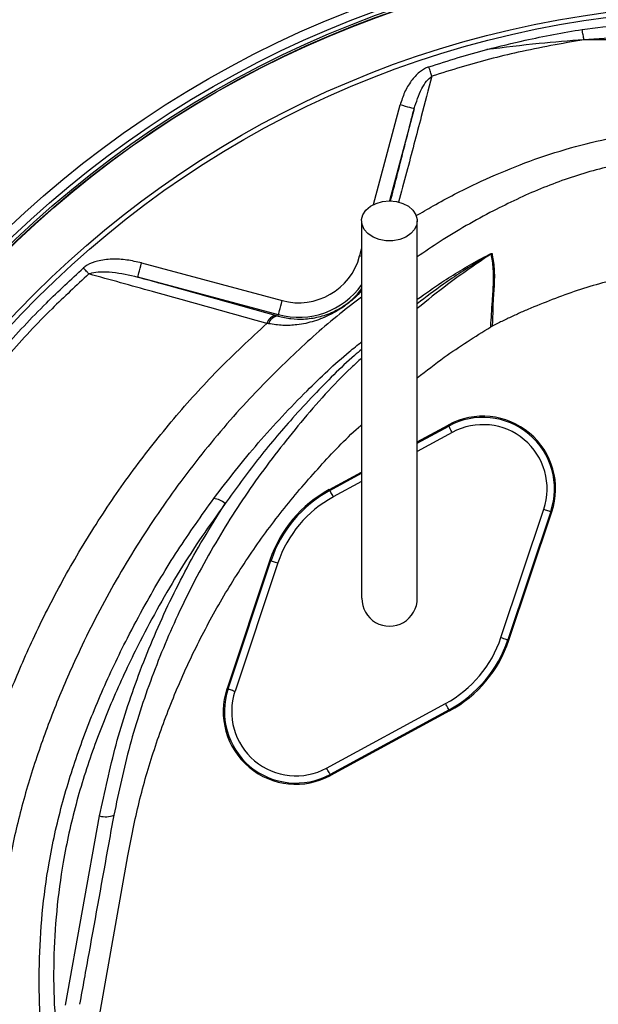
# Model space of a CAD drawing. Header units: millimetres. Extents: x 10 to 809, y 8 to 1712.
# Tile 16 of 20: x 211 to 330, y 1306 to 1509. Entities that reach past the tile are written whole.
import ezdxf

# ---------------------------------------------------------------- set-up
doc = ezdxf.new("R2010")
doc.units = ezdxf.units.MM

msp = doc.modelspace()

# ---------------------------------------------------------------- linework, layer by layer
at = {"color": 8, "linetype": 'Continuous', "lineweight": 25}
for p, q in [((283.48, 1471.02), (288.99, 1491.57)), ((291.88, 1490.79), (286.79, 1471.76)), ((280.64, 1460.4), (281.03, 1461.87)), ((281.04, 1460.29), (280.64, 1460.4)), ((292.53, 1421.76), (299.02, 1425.28)), ((299.73, 1423.97), (292.53, 1420.05)), ((274.49, 1411.97), (281.03, 1415.52)), ((281.03, 1413.81), (275.2, 1410.65))]:
    msp.add_line(p, q, dxfattribs=at)
at = {"color": 7, "linetype": 'Continuous', "lineweight": 25}
for p, q in [((235.65, 1458.94), (264.65, 1451.17)), ((263.87, 1448.27), (234.87, 1456.04)), ((263.43, 1448.08), (263.8, 1447.98)), ((263.8, 1447.98), (263.87, 1448.27)), ((261.85, 1446.41), (261.51, 1446.48)), ((292.53, 1422.03), (298.91, 1425.49)), ((299.02, 1425.28), (298.91, 1425.49)), ((274.38, 1412.18), (281.03, 1415.79)), ((274.49, 1411.97), (274.38, 1412.18)), ((309.79, 1381.63), (318.64, 1408.1)), ((320.06, 1407.63), (311.21, 1381.16)), ((311.44, 1381.08), (320.29, 1407.55)), ((320.06, 1407.63), (320.29, 1407.55)), ((262.12, 1397.57), (253.27, 1371.1)), ((253.49, 1371.03), (262.34, 1397.5)), ((263.77, 1397.02), (254.92, 1370.55)), ((262.34, 1397.5), (262.12, 1397.57)), ((311.21, 1381.16), (311.44, 1381.08)), ((253.49, 1371.03), (253.27, 1371.1)), ((273.82, 1354.69), (298.35, 1368)), ((299.07, 1366.68), (274.54, 1353.37)), ((299.18, 1366.47), (274.65, 1353.16)), ((299.07, 1366.68), (299.18, 1366.47)), ((274.54, 1353.37), (274.65, 1353.16)), ((219.94, 1305.75), (227, 1344.81)), ((226.76, 1302.39), (232.78, 1336.54))]:
    msp.add_line(p, q, dxfattribs=at)
at = {"color": 7, "linetype": 'Continuous', "lineweight": 25, "flags": 128}
for points in [[(326.89, 1505.03), (326.85, 1505.25), (326.82, 1505.48), (326.78, 1505.74), (326.73, 1506.01), (326.69, 1506.28), (326.64, 1506.57), (326.6, 1506.87), (326.55, 1507.16)], [(295.55, 1497.49), (295.48, 1497.7), (295.41, 1497.91), (295.33, 1498.14), (295.25, 1498.39), (295.17, 1498.64), (295.08, 1498.89), (295, 1499.15), (294.91, 1499.42)], [(291.88, 1490.79), (291.82, 1490.81), (291.65, 1490.85), (291.38, 1490.93), (291.02, 1491.02), (290.58, 1491.14), (290.08, 1491.27), (289.55, 1491.42), (288.99, 1491.57)], [(286.78, 1471.76), (288.21, 1471.63), (289.55, 1471.25), (290.71, 1470.64), (291.63, 1469.85), (292.25, 1468.91), (292.52, 1467.89), (292.43, 1466.86), (291.98, 1465.88), (291.21, 1465), (290.16, 1464.29), (288.89, 1463.8), (287.5, 1463.54), (286.06, 1463.54), (284.66, 1463.8), (283.4, 1464.29), (282.35, 1465), (281.58, 1465.88), (281.13, 1466.86), (281.04, 1467.89), (281.31, 1468.91), (281.92, 1469.85), (282.84, 1470.64), (284.01, 1471.25), (285.35, 1471.63), (286.78, 1471.76)], [(224.78, 1456.68), (224.66, 1456.82), (224.52, 1456.97), (224.39, 1457.12), (224.25, 1457.27), (224.1, 1457.43), (223.96, 1457.6), (223.81, 1457.76), (223.66, 1457.93)], [(234.87, 1456.04), (234.89, 1456.11), (234.94, 1456.28), (235.01, 1456.55), (235.1, 1456.91), (235.22, 1457.35), (235.36, 1457.84), (235.5, 1458.38), (235.65, 1458.94)], [(263.87, 1448.27), (263.89, 1448.34), (263.94, 1448.51), (264.01, 1448.78), (264.11, 1449.14), (264.22, 1449.58), (264.36, 1450.07), (264.5, 1450.61), (264.65, 1451.17)], [(299.73, 1423.97), (299.6, 1424.22), (299.46, 1424.46), (299.34, 1424.69), (299.23, 1424.89), (299.14, 1425.05), (299.08, 1425.18), (299.04, 1425.25), (299.02, 1425.28)], [(275.2, 1410.65), (275.07, 1410.91), (274.93, 1411.15), (274.81, 1411.38), (274.7, 1411.58), (274.61, 1411.74), (274.55, 1411.86), (274.5, 1411.94), (274.49, 1411.97)], [(318.64, 1408.1), (318.92, 1408.01), (319.18, 1407.92), (319.42, 1407.84), (319.64, 1407.77), (319.82, 1407.71), (319.95, 1407.66), (320.03, 1407.64), (320.06, 1407.63)], [(262.34, 1397.5), (262.38, 1397.49), (262.46, 1397.46), (262.59, 1397.41), (262.77, 1397.35), (262.98, 1397.28), (263.23, 1397.2), (263.49, 1397.11), (263.77, 1397.02)], [(309.79, 1381.63), (310.06, 1381.54), (310.33, 1381.45), (310.57, 1381.37), (310.79, 1381.3), (310.96, 1381.24), (311.1, 1381.19), (311.18, 1381.17), (311.21, 1381.16)], [(253.49, 1371.03), (253.52, 1371.02), (253.61, 1370.99), (253.74, 1370.94), (253.92, 1370.88), (254.13, 1370.81), (254.38, 1370.73), (254.64, 1370.64), (254.92, 1370.55)], [(299.07, 1366.68), (299.05, 1366.71), (299.01, 1366.79), (298.94, 1366.91), (298.85, 1367.08), (298.75, 1367.28), (298.62, 1367.5), (298.49, 1367.75), (298.35, 1368)], [(274.54, 1353.37), (274.52, 1353.4), (274.48, 1353.48), (274.41, 1353.6), (274.32, 1353.76), (274.22, 1353.96), (274.09, 1354.19), (273.96, 1354.43), (273.82, 1354.69)]]:
    msp.add_lwpolyline(points, dxfattribs=at)
at = {"color": 7, "linetype": 'Continuous', "lineweight": 25}
for radius in [258.01, 217.51, 215.64, 214.77, 214.37, 214.31, 204, 203]:
    msp.add_circle((357.78, 1308.33), radius, dxfattribs=at)
for centre, radius, start, end in [((381.73, 1336.83), 372.4, 104.6822, 165.7118), ((381.73, 1336.83), 372.23, 104.682, 165.7118), ((268.03, 1463.78), 13.05, 255, 345), ((309.36, 1458.24), 3.02, 118.1501, 121.7828), ((263.59, 1445.95), 2.14, 94.2171, 165.6729), ((263.91, 1445.85), 2.13, 93.1122, 164.84), ((306.06, 1412.31), 15, 341.5102, 118.4898), ((306.06, 1412.31), 14.76, 341.5102, 118.4898), ((306.06, 1412.31), 13.26, 341.5102, 118.4898), ((286.78, 1389.33), 26, 118.4898, 161.5102), ((286.78, 1389.33), 25.76, 118.4898, 161.5102), ((286.78, 1389.33), 24.26, 118.4898, 161.5102), ((250.12, 1406.22), 4.13, 47.7817, 84.2491), ((286.81, 1389.69), 5.72, 179.5178, 0.3668), ((286.78, 1389.33), 24.26, 298.4898, 341.5102), ((286.78, 1389.33), 25.76, 298.4898, 341.5102), ((286.78, 1389.33), 26, 298.4898, 341.5102), ((267.49, 1366.34), 15, 161.5102, 298.4898), ((267.49, 1366.34), 14.76, 161.5102, 298.4898), ((267.49, 1366.34), 13.26, 161.5102, 298.4898), ((228.26, 1348.61), 4, 251.6017, 294.5625)]:
    msp.add_arc(centre, radius, start, end, dxfattribs=at)
at = {"color": 8, "linetype": 'Continuous', "lineweight": 25}
msp.add_arc((268.03, 1463.78), 16.05, 255, 324.6267, dxfattribs=at)
at = {"color": 7, "linetype": 'Continuous', "lineweight": 25}
for points, knots in [([(253.64, 1021.6), (246.34, 1023.41), (239.13, 1025.49), (228.43, 1028.99), (224.89, 1030.22), (219.6, 1032.17), (217.84, 1032.84), (214.34, 1034.2), (212.6, 1034.89), (203.94, 1038.45), (197.16, 1041.52), (183.87, 1048.13), (177.36, 1051.66), (158.25, 1062.95), (146.06, 1071.37), (131.52, 1083.07), (128.65, 1085.47), (124.39, 1089.16), (122.98, 1090.41), (120.19, 1092.92), (118.81, 1094.18), (116.08, 1096.74), (114.72, 1098.02), (112.05, 1100.63), (110.74, 1101.95), (106.83, 1105.93), (104.28, 1108.62), (91.75, 1122.29), (82.48, 1133.82), (69.71, 1151.98), (65.64, 1158.19), (59.82, 1167.72), (57.93, 1170.93), (55.16, 1175.81), (54.26, 1177.45), (52.46, 1180.74), (51.58, 1182.39), (43.76, 1197.32), (37.74, 1210.9), (27.51, 1238.68), (23.29, 1252.87), (18.34, 1274.62), (16.92, 1281.94), (15.14, 1293.05), (14.61, 1296.76), (13.67, 1304.16), (13.27, 1307.86), (11.53, 1326.36), (11.11, 1341.14), (12.16, 1370.64), (13.63, 1385.37), (16.7, 1403.75), (17.37, 1407.42), (18.48, 1412.93), (18.86, 1414.77), (19.66, 1418.43), (20.07, 1420.25), (21.36, 1425.71), (22.27, 1429.33), (24.2, 1436.51), (25.21, 1440.09), (30.55, 1457.85), (35.65, 1471.73), (47.5, 1498.85), (54.25, 1512.08), (63.74, 1528.2), (65.69, 1531.4), (69.68, 1537.74), (71.72, 1540.87), (77.98, 1550.16), (82.33, 1556.22), (95.9, 1573.99), (105.64, 1585.29), (116.1, 1596.04)], [0, 0, 0, 0, 0.03125, 0.03125, 0.046875, 0.046875, 0.054688, 0.054688, 0.0625, 0.0625, 0.09375, 0.09375, 0.125, 0.125, 0.1875, 0.1875, 0.203125, 0.203125, 0.210938, 0.210938, 0.21875, 0.21875, 0.226563, 0.226563, 0.234375, 0.234375, 0.25, 0.25, 0.3125, 0.3125, 0.34375, 0.34375, 0.359375, 0.359375, 0.367188, 0.367188, 0.375, 0.375, 0.4375, 0.4375, 0.5, 0.5, 0.53125, 0.53125, 0.546875, 0.546875, 0.5625, 0.5625, 0.625, 0.625, 0.6875, 0.6875, 0.703125, 0.703125, 0.710938, 0.710938, 0.71875, 0.71875, 0.734375, 0.734375, 0.75, 0.75, 0.8125, 0.8125, 0.875, 0.875, 0.890625, 0.890625, 0.90625, 0.90625, 0.9375, 0.9375, 1, 1, 1, 1]), ([(117.53, 1594.65), (117.36, 1594.48), (117.2, 1594.31), (116.88, 1593.98), (116.39, 1593.48), (115.26, 1592.3), (113.02, 1589.94), (111.12, 1587.9), (107.35, 1583.79), (104.89, 1581.01), (97.62, 1572.59), (92.95, 1566.84), (83.96, 1555.06), (79.63, 1549.04), (73.41, 1539.8), (71.39, 1536.69), (67.42, 1530.39), (65.48, 1527.21), (56.04, 1511.18), (49.33, 1498.03), (37.55, 1471.08), (32.47, 1457.28), (27.16, 1439.63), (26.15, 1436.07), (24.23, 1428.93), (23.32, 1425.34), (22.05, 1419.91), (21.63, 1418.1), (20.84, 1414.46), (20.46, 1412.64), (19.36, 1407.16), (18.69, 1403.51), (15.63, 1385.23), (14.16, 1370.59), (13.1, 1341.27), (13.52, 1326.58), (15.24, 1308.19), (15.64, 1304.51), (16.58, 1297.15), (17.1, 1293.47), (18.87, 1282.42), (20.28, 1275.14), (25.19, 1253.52), (29.37, 1239.41), (39.53, 1211.8), (45.51, 1198.29), (53.28, 1183.45), (54.16, 1181.81), (55.94, 1178.53), (56.84, 1176.91), (59.59, 1172.06), (61.46, 1168.86), (67.24, 1159.38), (71.29, 1153.21), (83.98, 1135.15), (93.19, 1123.69), (105.63, 1110.1), (108.17, 1107.42), (112.06, 1103.46), (113.36, 1102.15), (116.02, 1099.56), (117.36, 1098.27), (120.08, 1095.74), (121.45, 1094.48), (124.22, 1091.98), (125.62, 1090.74), (129.85, 1087.07), (132.71, 1084.69), (147.15, 1073.05), (159.27, 1064.67), (178.27, 1053.45), (184.73, 1049.93), (197.94, 1043.36), (204.69, 1040.3), (213.29, 1036.77), (215.02, 1036.08), (218.5, 1034.72), (220.25, 1034.06), (225.51, 1032.12), (229.04, 1030.9), (236.14, 1028.57), (239.71, 1027.47), (245.09, 1025.92), (246.89, 1025.42), (249.6, 1024.7), (250.95, 1024.34), (252.54, 1023.93), (253.22, 1023.76), (253.67, 1023.65), (253.9, 1023.59), (254.12, 1023.54)], [0, 0, 0, 0, 0.000977, 0.000977, 0.001953, 0.003906, 0.007812, 0.015625, 0.015625, 0.03125, 0.03125, 0.0625, 0.0625, 0.09375, 0.09375, 0.109375, 0.109375, 0.125, 0.125, 0.1875, 0.1875, 0.25, 0.25, 0.265625, 0.265625, 0.28125, 0.28125, 0.289062, 0.289062, 0.296875, 0.296875, 0.3125, 0.3125, 0.375, 0.375, 0.4375, 0.4375, 0.453125, 0.453125, 0.46875, 0.46875, 0.5, 0.5, 0.5625, 0.5625, 0.625, 0.625, 0.632812, 0.632812, 0.640625, 0.640625, 0.65625, 0.65625, 0.6875, 0.6875, 0.75, 0.75, 0.765625, 0.765625, 0.773437, 0.773437, 0.78125, 0.78125, 0.789062, 0.789062, 0.796875, 0.796875, 0.8125, 0.8125, 0.875, 0.875, 0.90625, 0.90625, 0.9375, 0.9375, 0.945312, 0.945312, 0.953125, 0.953125, 0.96875, 0.96875, 0.984375, 0.984375, 0.992187, 0.992187, 0.996094, 0.998047, 0.999023, 0.999023, 1, 1, 1, 1]), ([(326.55, 1507.16), (329.38, 1507.52), (333.09, 1507.98), (336.82, 1508.17), (337.71, 1508.22)], [0, 0, 0, 0, 0.76355, 1, 1, 1, 1]), ([(306.87, 1502.99), (306.89, 1503), (309.5, 1503.69), (316.02, 1505.3), (322.61, 1506.47), (326.55, 1507.16)], [0, 0, 0, 0, 0.002902, 0.4034, 1, 1, 1, 1]), ([(326.89, 1505.03), (322.36, 1504.23), (313.84, 1502.72), (303.42, 1499.99), (297.55, 1498.13), (295.55, 1497.49)], [0, 0, 0, 0, 0.42754, 0.804707, 1, 1, 1, 1]), ([(326.89, 1505.03), (323.81, 1504.78), (317.13, 1504.24), (310.46, 1503.43), (306.87, 1502.99)], [0, 0, 0, 0, 0.460906, 1, 1, 1, 1]), ([(337.84, 1505.52), (336.97, 1505.5), (333.32, 1505.41), (329.67, 1505.2), (326.89, 1505.03)], [0, 0, 0, 0, 0.237772, 1, 1, 1, 1]), ([(337.75, 1504.99), (335.76, 1505), (332.13, 1505.01), (328.52, 1505.02), (326.89, 1505.03)], [0, 0, 0, 0, 0.546931, 1, 1, 1, 1]), ([(294.91, 1499.42), (296.93, 1500.07), (300.89, 1501.36), (304.9, 1502.46), (306.87, 1502.99)], [0, 0, 0, 0, 0.509875, 1, 1, 1, 1]), ([(294.91, 1499.42), (294.84, 1499.39), (294.13, 1499.15), (292.78, 1498.29), (291.16, 1496.49), (289.82, 1494.19), (289.26, 1492.44), (288.99, 1491.57)], [0, 0, 0, 0, 0.021234, 0.221403, 0.461275, 0.730343, 1, 1, 1, 1]), ([(291.88, 1490.79), (292.33, 1492.2), (292.97, 1494.19), (294.31, 1496.44), (295.17, 1497.17), (295.55, 1497.49)], [0, 0, 0, 0, 0.571801, 0.808179, 1, 1, 1, 1]), ([(249.39, 1029.74), (249.35, 1029.76), (249.31, 1029.77), (249.24, 1029.8), (249.12, 1029.84), (248.85, 1029.95), (248.62, 1030.04), (248.15, 1030.22), (247.84, 1030.34), (246.9, 1030.71), (246.27, 1030.96), (244.38, 1031.72), (243.1, 1032.23), (239.27, 1033.82), (236.7, 1034.92), (231.56, 1037.21), (228.99, 1038.4), (223.86, 1040.86), (221.3, 1042.13), (216.21, 1044.75), (213.67, 1046.1), (208.62, 1048.88), (206.11, 1050.32), (198.64, 1054.72), (193.77, 1057.79), (184.22, 1064.19), (179.54, 1067.52), (170.4, 1074.45), (165.93, 1078.04), (152.83, 1089.21), (144.51, 1097.17), (134.64, 1107.79), (132.7, 1109.94), (129.82, 1113.23), (128.86, 1114.33), (126.98, 1116.55), (126.04, 1117.67), (123.27, 1121.03), (121.46, 1123.3), (117.9, 1127.87), (116.16, 1130.18), (107.63, 1141.83), (101.38, 1151.49), (90, 1171.5), (84.88, 1181.85), (79.19, 1195.22), (78.09, 1197.92), (75.97, 1203.35), (74.95, 1206.08), (72.01, 1214.28), (70.22, 1219.78), (65.33, 1236.4), (62.72, 1247.61), (58.79, 1270.31), (57.47, 1281.79), (56.66, 1296.33), (56.54, 1299.25), (56.38, 1305.07), (56.34, 1307.98), (56.36, 1316.69), (56.54, 1322.47), (57.57, 1339.75), (58.92, 1351.19), (62.93, 1373.89), (65.59, 1385.16), (69.34, 1397.73), (69.77, 1399.13), (70.64, 1401.91), (71.09, 1403.3), (72.46, 1407.45), (73.42, 1410.2), (76.39, 1418.4), (78.53, 1423.8), (85.4, 1439.78), (90.58, 1450.17), (97.84, 1462.82), (99.33, 1465.33), (102.38, 1470.31), (103.94, 1472.78), (108.73, 1480.1), (112.06, 1484.89), (115.53, 1489.59)], [0, 0, 0, 0, 0.000244, 0.000244, 0.000488, 0.000977, 0.001953, 0.001953, 0.003906, 0.003906, 0.007812, 0.007812, 0.015625, 0.015625, 0.03125, 0.03125, 0.046875, 0.046875, 0.0625, 0.0625, 0.078125, 0.078125, 0.09375, 0.09375, 0.125, 0.125, 0.15625, 0.15625, 0.1875, 0.1875, 0.25, 0.25, 0.265625, 0.265625, 0.273437, 0.273437, 0.28125, 0.28125, 0.296875, 0.296875, 0.3125, 0.3125, 0.375, 0.375, 0.4375, 0.4375, 0.453125, 0.453125, 0.46875, 0.46875, 0.5, 0.5, 0.5625, 0.5625, 0.625, 0.625, 0.640625, 0.640625, 0.65625, 0.65625, 0.6875, 0.6875, 0.75, 0.75, 0.8125, 0.8125, 0.820312, 0.820312, 0.828125, 0.828125, 0.84375, 0.84375, 0.875, 0.875, 0.9375, 0.9375, 0.953125, 0.953125, 0.96875, 0.96875, 1, 1, 1, 1]), ([(119.02, 1486.91), (115.12, 1481.48), (107.3, 1470.58), (97, 1453.26), (87.79, 1435.34), (79.82, 1416.84), (73.12, 1397.88), (67.74, 1378.51), (63.68, 1358.79), (60.93, 1338.82), (59.53, 1318.73), (59.47, 1298.63), (60.81, 1278.57), (63.49, 1258.62), (67.5, 1238.87), (72.81, 1219.45), (79.41, 1200.46), (87.3, 1181.96), (96.44, 1164), (106.77, 1146.68), (118.21, 1130.1), (130.03, 1115.22), (142.02, 1101.95), (153.97, 1090.14), (166.56, 1079), (179.72, 1068.59), (193.37, 1058.96), (205.59, 1051.33), (216.15, 1045.38), (224.89, 1040.82), (233.68, 1036.58), (240.76, 1033.44), (246.14, 1031.18), (248.52, 1030.22), (249.71, 1029.74)], [0, 0, 0, 0, 0.036329, 0.072782, 0.109278, 0.145731, 0.18206, 0.21839, 0.254843, 0.291338, 0.327791, 0.364121, 0.400466, 0.436935, 0.473446, 0.509915, 0.54626, 0.582651, 0.619165, 0.655722, 0.692237, 0.728628, 0.759019, 0.789515, 0.82006, 0.8506, 0.881083, 0.911466, 0.929635, 0.947833, 0.965998, 0.984121, 0.992066, 1, 1, 1, 1]), ([(281.03, 1467.63), (281.03, 1465.08), (281.03, 1460.3), (281.03, 1453.67), (281.03, 1448.09), (281.03, 1443.55), (281.03, 1439.75), (281.03, 1436.34), (281.03, 1431.02), (281.03, 1423.87), (281.03, 1417.45), (281.03, 1413.38), (281.03, 1411.32), (281.03, 1409.46), (281.03, 1407.78), (281.03, 1406.29), (281.03, 1404.87), (281.03, 1403.38), (281.03, 1401.6), (281.03, 1399.53), (281.03, 1397.35), (281.03, 1395.27), (281.03, 1393.43), (281.03, 1391.88), (281.03, 1390.66), (281.03, 1390.04), (281.03, 1389.73)], [0, 0, 0, 0, 0.062857, 0.117478, 0.163866, 0.202026, 0.232379, 0.261107, 0.290263, 0.372436, 0.455366, 0.478905, 0.501429, 0.522616, 0.542456, 0.560944, 0.57808, 0.597072, 0.621342, 0.655528, 0.696622, 0.7447, 0.799798, 0.86179, 0.930552, 1, 1, 1, 1]), ([(292.53, 1389.73), (292.53, 1389.98), (292.53, 1390.49), (292.53, 1391.42), (292.53, 1392.54), (292.53, 1393.81), (292.53, 1395.21), (292.53, 1396.67), (292.53, 1398.11), (292.53, 1399.64), (292.53, 1401.4), (292.53, 1403.61), (292.53, 1406.21), (292.53, 1409.23), (292.53, 1413.02), (292.53, 1417.59), (292.53, 1422.87), (292.53, 1428.17), (292.53, 1432.8), (292.53, 1437.05), (292.53, 1441.29), (292.53, 1446.48), (292.53, 1452.65), (292.53, 1459.81), (292.53, 1464.92), (292.53, 1467.63)], [0, 0, 0, 0, 0.056361, 0.113448, 0.165143, 0.211457, 0.252283, 0.287577, 0.317355, 0.341646, 0.372027, 0.403705, 0.438115, 0.475176, 0.513, 0.565877, 0.618199, 0.667429, 0.713445, 0.742396, 0.778875, 0.822868, 0.874381, 0.933423, 1, 1, 1, 1]), ([(235.65, 1458.94), (234.64, 1459.17), (232.64, 1459.64), (229.55, 1459.8), (226.77, 1459.49), (224.76, 1458.79), (223.91, 1458.13), (223.66, 1457.93)], [0, 0, 0, 0, 0.248635, 0.496978, 0.741063, 0.921702, 1, 1, 1, 1]), ([(307.68, 1445.74), (307.68, 1445.74), (307.68, 1445.74), (307.98, 1450.73), (308.22, 1453.87), (308.31, 1457.92), (307.95, 1459.85), (307.77, 1460.81)], [0, 0, 0, 0, 0.000002, 0.224368, 0.482887, 0.741432, 1, 1, 1, 1]), ([(307.94, 1460.91), (308.11, 1459.94), (308.46, 1458.01), (308.42, 1453.96), (308.06, 1450.83), (308.07, 1445.85), (307.88, 1445.85), (307.88, 1445.85)], [0, 0, 0, 0, 0.258701, 0.517358, 0.775962, 0.999998, 1, 1, 1, 1]), ([(161.29, 1349.78), (161.7, 1351.68), (163.15, 1358.25), (166.29, 1369.36), (171.15, 1382.92), (176.97, 1396.1), (183.52, 1408.5), (190.72, 1420.07), (198.44, 1430.85), (206.86, 1441.1), (215.27, 1450.15), (221.08, 1455.54), (223.66, 1457.93)], [0, 0, 0, 0, 0.045792, 0.159051, 0.272601, 0.386151, 0.49941, 0.603675, 0.708167, 0.812658, 0.916924, 1, 1, 1, 1]), ([(345.67, 1457.57), (342.46, 1457.13), (335.64, 1456.19), (325.44, 1453.46), (318.68, 1450.72), (315.3, 1449.35)], [0, 0, 0, 0, 0.307757, 0.653878, 1, 1, 1, 1]), ([(224.78, 1456.68), (222.22, 1454.31), (216.44, 1448.98), (208.07, 1440.03), (199.7, 1429.88), (192.02, 1419.2), (184.54, 1407.2), (177.51, 1393.78), (171.18, 1378.93), (166.86, 1365.94), (164.23, 1356.07), (163.19, 1351.35), (162.78, 1349.47)], [0, 0, 0, 0, 0.083038, 0.187289, 0.291768, 0.396247, 0.500498, 0.628504, 0.756721, 0.884727, 0.954198, 1, 1, 1, 1]), ([(224.78, 1456.68), (224.99, 1456.76), (225.72, 1457.05), (227.37, 1457.19), (230.56, 1457.06), (233.13, 1456.46), (234.87, 1456.04)], [0, 0, 0, 0, 0.063207, 0.229506, 0.47565, 1, 1, 1, 1]), ([(261.51, 1446.48), (257.58, 1447.57), (249.72, 1449.76), (237.47, 1453.16), (229.15, 1455.47), (224.78, 1456.68)], [0, 0, 0, 0, 0.32217, 0.644478, 1, 1, 1, 1]), ([(234.87, 1456.04), (236.51, 1455.59), (242.09, 1454.03), (251.63, 1451.37), (259.5, 1449.18), (263.43, 1448.08)], [0, 0, 0, 0, 0.171169, 0.585584, 1, 1, 1, 1]), ([(263.8, 1447.98), (264.69, 1447.78), (266.5, 1447.36), (269.3, 1447.31), (272.2, 1447.72), (274.76, 1448.59), (276.73, 1449.65), (278.09, 1450.59), (279.21, 1451.52), (280.23, 1452.54), (280.76, 1453.24), (281.03, 1453.6)], [0, 0, 0, 0, 0.1414947, 0.285994, 0.4644636, 0.6464787, 0.7504595, 0.802465, 0.8541231, 0.9254141, 1, 1, 1, 1]), ([(315.3, 1449.35), (314.95, 1449.19), (314.23, 1448.88), (313.17, 1448.39), (312.1, 1447.9), (311.04, 1447.4), (309.99, 1446.89), (308.93, 1446.38), (308.23, 1446.03), (307.88, 1445.85)], [0, 0, 0, 0, 0.142926, 0.285818, 0.428683, 0.571526, 0.714356, 0.857178, 1, 1, 1, 1]), ([(292.53, 1435.25), (294.37, 1436.68), (299.21, 1440.47), (304.44, 1443.72), (307.68, 1445.74)], [0, 0, 0, 0, 0.379222, 1, 1, 1, 1]), ([(307.88, 1445.85), (307.85, 1445.84), (307.78, 1445.8), (307.71, 1445.76), (307.68, 1445.74)], [0, 0, 0, 0, 0.499757, 1, 1, 1, 1]), ([(232.78, 1336.54), (233.51, 1340.25), (234.98, 1347.67), (238.17, 1358.58), (242.08, 1369.25), (246.75, 1379.63), (252.15, 1389.67), (258.25, 1399.27), (264.99, 1408.42), (272.4, 1416.99), (277.78, 1422.7), (280.82, 1425.37), (281.03, 1425.55)], [0, 0, 0, 0, 0.1102762, 0.2202623, 0.3305158, 0.4411343, 0.5514734, 0.6620957, 0.7721915, 0.8820011, 0.9920793, 1, 1, 1, 1]), ([(215.69, 1293.09), (215.32, 1296.58), (214.57, 1303.57), (214.44, 1314.12), (215.03, 1324.65), (216.5, 1335.68), (219.05, 1347.12), (222.75, 1358.88), (227.31, 1370.36), (231.96, 1380.17), (237.17, 1389.94), (242.95, 1399.66), (248.01, 1406.77), (250.54, 1410.32)], [0, 0, 0, 0, 0.084242, 0.168703, 0.253149, 0.337371, 0.435494, 0.533908, 0.632445, 0.730738, 0.792862, 0.896433, 1, 1, 1, 1]), ([(252.9, 1409.27), (251.27, 1407.02), (248.01, 1402.5), (243.5, 1395.47), (239.25, 1388.26), (234.73, 1379.8), (230.1, 1370.04), (225.6, 1358.83), (221.95, 1347.24), (219.45, 1335.96), (218.01, 1325.18), (217.42, 1314.91), (217.56, 1304.55), (218.29, 1297.64), (218.66, 1294.18)], [0, 0, 0, 0, 0.067318, 0.134635, 0.202407, 0.27018, 0.367566, 0.464935, 0.564271, 0.663591, 0.746802, 0.830016, 0.915007, 1, 1, 1, 1]), ([(227, 1344.81), (228.04, 1349.73), (230.13, 1359.56), (234.89, 1374.07), (240.89, 1388.29), (247.06, 1400.04), (251.37, 1406.86), (252.9, 1409.27)], [0, 0, 0, 0, 0.216361, 0.432723, 0.655359, 0.877998, 1, 1, 1, 1]), ([(229.92, 1344.97), (229.57, 1343.07), (227.85, 1333.55), (225.49, 1320.53), (223.49, 1309.41), (222.86, 1305.91)], [0, 0, 0, 0, 0.146241, 0.731195, 1, 1, 1, 1])]:
    msp.add_open_spline(points, degree=3, knots=knots, dxfattribs=at)
at = {"color": 8, "linetype": 'Continuous', "lineweight": 25}
for points, knots in [([(295.55, 1497.49), (294.82, 1494.73), (293.11, 1488.25), (290.83, 1479.6), (289.23, 1473.54), (288.68, 1471.48)], [0, 0, 0, 0, 0.33065, 0.772869, 1, 1, 1, 1]), ([(286.99, 1471.66), (287.42, 1473.34), (288.87, 1478.98), (290.48, 1485.27), (291.65, 1489.89), (291.88, 1490.79)], [0, 0, 0, 0, 0.254288, 0.854051, 1, 1, 1, 1]), ([(292.25, 1468.66), (293.43, 1469.36), (297.48, 1471.77), (304.28, 1475.23), (312.67, 1478.92), (320.95, 1481.83), (329.47, 1484.21), (335.31, 1485.27), (338.22, 1485.8)], [0, 0, 0, 0, 0.0831292, 0.2867565, 0.4632165, 0.639677, 0.8198378, 1, 1, 1, 1]), ([(338.6, 1480.32), (335.1, 1479.55), (328.08, 1478.03), (317.9, 1474.42), (307.58, 1469.53), (299.13, 1464.72), (294.08, 1461.26), (292.53, 1460.2)], [0, 0, 0, 0, 0.212317, 0.425192, 0.637522, 0.888477, 1, 1, 1, 1]), ([(292.53, 1451.45), (294.19, 1452.64), (297.06, 1454.7), (301.35, 1457.35), (304.59, 1459.24), (306.74, 1460.39), (307.61, 1460.81), (307.84, 1460.9), (307.92, 1460.92), (307.93, 1460.91), (307.94, 1460.91)], [0, 0, 0, 0, 0.333062, 0.576414, 0.819373, 0.941845, 0.973223, 0.985178, 0.992592, 1, 1, 1, 1]), ([(307.77, 1460.81), (307.77, 1460.82), (307.77, 1460.82), (307.76, 1460.82), (307.74, 1460.81), (307.68, 1460.79), (307.48, 1460.68), (306.67, 1460.22), (304.64, 1459), (301.55, 1457.03), (297.24, 1454.15), (294.31, 1451.89), (292.53, 1450.53)], [0, 0, 0, 0, 0.001957, 0.003729, 0.00565, 0.007974, 0.016529, 0.043546, 0.159832, 0.397581, 0.635445, 1, 1, 1, 1]), ([(307.77, 1460.81), (304.73, 1458.76), (299.48, 1455.22), (294.58, 1451.23), (292.53, 1449.56)], [0, 0, 0, 0, 0.579846, 1, 1, 1, 1]), ([(281.03, 1451.91), (279.52, 1450.76), (274.62, 1447.04), (266.9, 1440.07), (257.07, 1430.25), (247.28, 1418.81), (237.74, 1405.69), (229.26, 1391.85), (222.66, 1378.85), (217.57, 1366.97), (213.7, 1356.34), (210.49, 1345.5), (208.04, 1334.47), (206.3, 1322.41), (205.63, 1309.31), (206.19, 1295.27), (208.03, 1281.34), (211.03, 1268.02), (215.06, 1255.39), (219.98, 1243.47), (225.84, 1232), (232.68, 1220.97), (240.47, 1210.46), (249.28, 1200.65), (255.51, 1194.31), (258.98, 1191.52), (259.03, 1191.49)], [0, 0, 0, 0, 0.01898, 0.061566, 0.10401, 0.157985, 0.212135, 0.266293, 0.320279, 0.357895, 0.395642, 0.43339, 0.471053, 0.508598, 0.555279, 0.602162, 0.649055, 0.695752, 0.738613, 0.78162, 0.824628, 0.867489, 0.911367, 0.955403, 0.999437, 1, 1, 1, 1]), ([(281.03, 1453.23), (280.89, 1453.07), (280.4, 1452.48), (279.41, 1451.56), (278.12, 1450.49), (276.56, 1449.37), (274.28, 1448.06), (271.28, 1446.83), (268, 1446.14), (264.83, 1445.95), (262.85, 1446.25), (261.85, 1446.41)], [0, 0, 0, 0, 0.030262, 0.110655, 0.171845, 0.232475, 0.345982, 0.529802, 0.713891, 0.857045, 1, 1, 1, 1]), ([(259.28, 1178.95), (257, 1180.73), (251.03, 1185.39), (242.25, 1193.95), (232.93, 1204.41), (224.64, 1215.55), (217.37, 1227.25), (211.14, 1239.43), (205.91, 1252.08), (201.92, 1264.54), (199.07, 1276.72), (197.19, 1288.52), (196.16, 1300.44), (196.01, 1312.39), (196.75, 1324.29), (198.44, 1336.08), (201, 1347.73), (204.37, 1359.19), (208.45, 1370.41), (213.38, 1381.84), (219.24, 1393.43), (226.14, 1405.07), (233.8, 1416.25), (242.19, 1426.87), (251.35, 1437.06), (258.08, 1443.3), (261.51, 1446.48)], [0, 0, 0, 0, 0.02836, 0.074122, 0.119887, 0.165487, 0.210019, 0.254703, 0.299388, 0.34392, 0.382793, 0.421826, 0.460907, 0.499928, 0.538792, 0.577595, 0.616524, 0.655534, 0.694534, 0.733398, 0.777457, 0.821666, 0.865921, 0.910118, 0.954167, 1, 1, 1, 1]), ([(250.54, 1410.32), (253.53, 1414.2), (259.51, 1421.94), (269.02, 1431.94), (276.22, 1438.83), (280.18, 1441.99), (281.03, 1442.67)], [0, 0, 0, 0, 0.330921, 0.661812, 0.927163, 1, 1, 1, 1]), ([(281.03, 1441.1), (280.54, 1440.69), (277.07, 1437.74), (272.37, 1432.95), (265.69, 1425.77), (259.46, 1418.37), (255.08, 1412.31), (252.9, 1409.27)], [0, 0, 0, 0, 0.044799, 0.318681, 0.470883, 0.735439, 1, 1, 1, 1]), ([(281.03, 1439.29), (280.31, 1438.63), (275.8, 1434.54), (268.4, 1426.11), (258.98, 1414.1), (252.04, 1403.31), (247, 1394.24), (242.42, 1385.06), (237.59, 1373.48), (232.98, 1359.41), (230.94, 1349.78), (229.92, 1344.97)], [0, 0, 0, 0, 0.026436, 0.165963, 0.30549, 0.444519, 0.517828, 0.591136, 0.727346, 0.86379, 1, 1, 1, 1])]:
    msp.add_open_spline(points, degree=3, knots=knots, dxfattribs=at)

doc.saveas('drawing.dxf')
